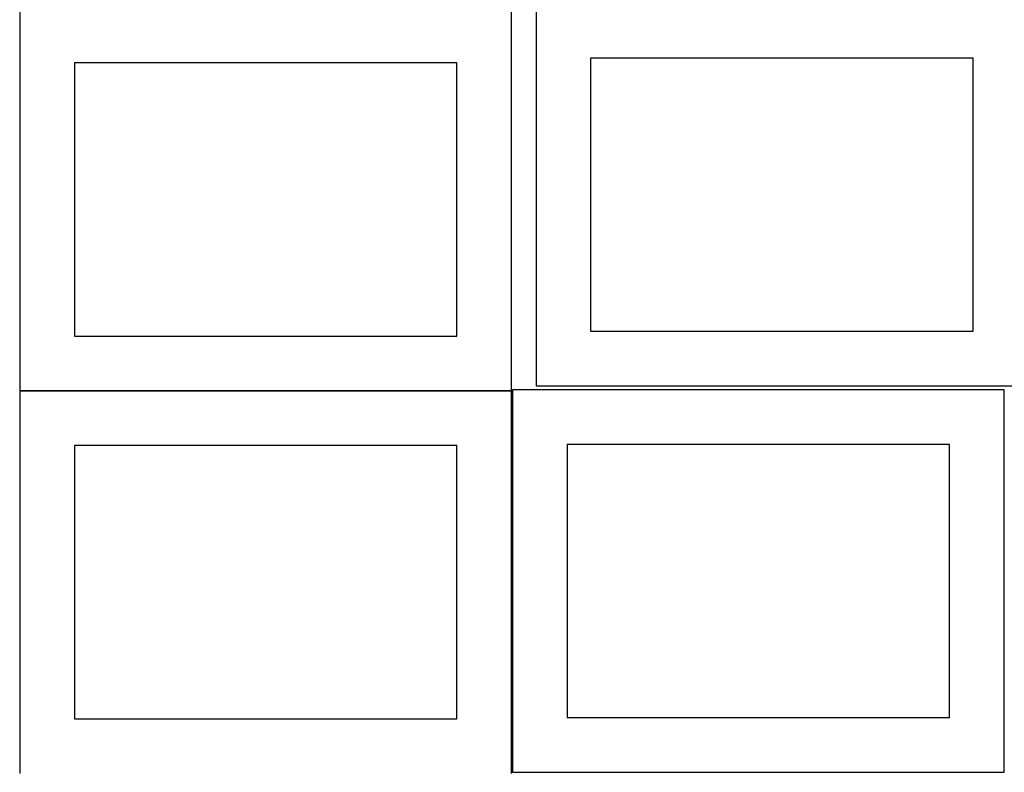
# Model space of a CAD drawing. Header units: millimetres. Extents: x 7 to 1493, y 7 to 2993.
# Tile 4 of 18: x 7 to 907, y 1409 to 2097. Entities that reach past the tile are written whole.
import ezdxf

# ---------------------------------------------------------------- set-up
doc = ezdxf.new("R2010")
doc.units = ezdxf.units.MM
doc.layers.add('COMMON', color=5, linetype='CONTINUOUS', true_color=0x0000ff)
doc.layers.add('CUT', color=7, linetype='CONTINUOUS', true_color=0x000000)

msp = doc.modelspace()

# ---------------------------------------------------------------- linework, layer by layer
at = {"layer": 'COMMON'}
msp.add_line((6.687088, 1757.718298), (456.687088, 1757.718298), dxfattribs=at)
at = {"layer": 'CUT'}
for p, q in [((6.687088, 2107.818299), (6.687088, 1757.818299)), ((456.687088, 1757.818299), (456.687088, 2107.818299)), ((479.023311, 2112.232467), (479.023311, 1762.232467)), ((406.687088, 2057.818299), (56.687088, 2057.818299)), ((56.687088, 2057.818299), (56.687088, 1807.818299)), ((406.687088, 1807.818299), (406.687088, 2057.818299)), ((879.023311, 2062.232467), (529.023311, 2062.232467)), ((529.023311, 2062.232467), (529.023311, 1812.232467)), ((879.023311, 1812.232467), (879.023311, 2062.232467)), ((529.023311, 1812.232467), (879.023311, 1812.232467)), ((56.687088, 1807.818299), (406.687088, 1807.818299)), ((6.687088, 1757.818299), (456.687088, 1757.818299)), ((456.687088, 1757.618298), (6.687088, 1757.618298)), ((6.687088, 1757.618298), (6.687088, 1407.618298)), ((456.687088, 1407.618298), (456.687088, 1757.618298)), ((907.390518, 1758.649548), (457.390518, 1758.649548)), ((457.390518, 1758.649548), (457.390518, 1408.649548)), ((479.023311, 1762.232467), (929.023311, 1762.232467)), ((907.390518, 1408.649548), (907.390518, 1758.649548)), ((406.687088, 1707.618298), (56.687088, 1707.618298)), ((56.687088, 1707.618298), (56.687088, 1457.618298)), ((406.687088, 1457.618298), (406.687088, 1707.618298)), ((857.390518, 1708.649548), (507.390518, 1708.649548)), ((507.390518, 1708.649548), (507.390518, 1458.649548)), ((857.390518, 1458.649548), (857.390518, 1708.649548)), ((56.687088, 1457.618298), (406.687088, 1457.618298)), ((507.390518, 1458.649548), (857.390518, 1458.649548)), ((457.390518, 1408.649548), (907.390518, 1408.649548))]:
    msp.add_line(p, q, dxfattribs=at)

doc.saveas('drawing.dxf')
